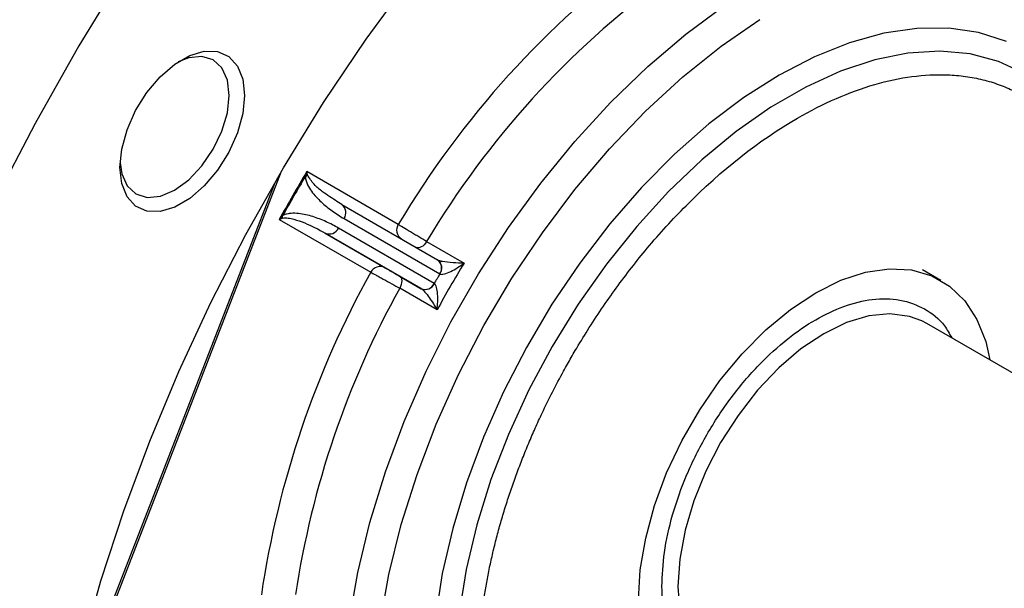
# Model space of a CAD drawing. Header units: inches. Extents: x 1.3 to 88, y 0 to 57.3.
# Tile 17 of 31: x 38.5 to 41.2, y 48.5 to 50.1. Entities that reach past the tile are written whole.
import ezdxf

# ---------------------------------------------------------------- set-up
doc = ezdxf.new("R2010")
doc.units = ezdxf.units.IN
doc.header["$LTSCALE"] = 2
doc.header["$MEASUREMENT"] = 0

msp = doc.modelspace()

# ---------------------------------------------------------------- linework, layer by layer
for p, q in [((38.649102, 48.09445), (39.249311, 49.641426)), ((39.567977, 49.496361), (39.318424, 49.640388)), ((39.230735, 49.609567), (38.655665, 48.127383)), ((39.413597, 49.550539), (39.400545, 49.559244)), ((39.413597, 49.550539), (39.67483, 49.399683)), ((39.243214, 49.510121), (39.492675, 49.365934)), ((39.41981, 49.512312), (39.681043, 49.361456)), ((39.666043, 49.335475), (39.40481, 49.486331)), ((39.368597, 49.472596), (39.53189, 49.378284)), ((39.62983, 49.321741), (39.368597, 49.472596)), ((39.64528, 49.449809), (39.747378, 49.39087)), ((39.675662, 49.399203), (39.67483, 49.399683)), ((41.048288, 49.343904), (40.998295, 49.372764)), ((39.570975, 49.355717), (39.630662, 49.32126)), ((39.673737, 49.26332), (39.571639, 49.32226)), ((39.62983, 49.321741), (39.630662, 49.32126)), ((41.009713, 49.226458), (40.996357, 49.233468)), ((41.508149, 48.938717), (41.009713, 49.226458))]:
    msp.add_line(p, q)
at = {"flags": 128}
for points in [[(38.822933, 50.189841), (38.696484, 49.982828), (38.576866, 49.771641), (38.46447, 49.55697)], [(38.581215, 47.427623), (38.586149, 47.600906), (38.600931, 47.779112), (38.625493, 47.961446), (38.659727, 48.147092), (38.70348, 48.335223), (38.756555, 48.524997), (38.818717, 48.715568), (38.889686, 48.906084), (38.969148, 49.095694), (39.056745, 49.283551), (39.152088, 49.468816), (39.25475, 49.650662), (39.364274, 49.828277), (39.480169, 50.000868), (39.601918, 50.167662)], [(39.433444, 48.413787), (39.457052, 48.54766), (39.490222, 48.684005), (39.53267, 48.821643), (39.584029, 48.959388), (39.643854, 49.096048), (39.711631, 49.230445), (39.786772, 49.361418), (39.868631, 49.487836), (39.956499, 49.608608), (40.049618, 49.72269), (40.147184, 49.829098), (40.248355, 49.926912), (40.352257, 50.015289), (40.457992, 50.093465)], [(39.518309, 48.409494), (39.542277, 48.542698), (39.576036, 48.678354), (39.619275, 48.815216), (39.671596, 48.952023), (39.732519, 49.08752), (39.801482, 49.220459), (39.877853, 49.349618), (39.960929, 49.473811), (40.049946, 49.591894), (40.144085, 49.702782), (40.242481, 49.805457), (40.34423, 49.898973), (40.448395, 49.98247), (40.554019, 50.055182)], [(41.227226, 49.994659), (41.151112, 50.019294), (41.069349, 50.031369), (40.982788, 50.030759), (40.892327, 50.017471), (40.798904, 49.991641), (40.70349, 49.953538), (40.607075, 49.903558), (40.510661, 49.84222), (40.415247, 49.77016), (40.321824, 49.688127), (40.231363, 49.596971), (40.144802, 49.497639), (40.063039, 49.391163), (39.986925, 49.278648), (39.917248, 49.161261), (39.854732, 49.040222), (39.800026, 48.916786), (39.753698, 48.792235), (39.716229, 48.667863), (39.688008, 48.54496), (39.669327, 48.424802)], [(39.148482, 49.848108), (39.143541, 49.798259), (39.129003, 49.745601), (39.105714, 49.693196), (39.075028, 49.644088), (39.038727, 49.601131), (38.998922, 49.566822), (38.957925, 49.543155), (38.918119, 49.531506), (38.881819, 49.53255), (38.851132, 49.546229), (38.827843, 49.571745), (38.813306, 49.607618), (38.808364, 49.651762), (38.813306, 49.701611), (38.827843, 49.754268), (38.851132, 49.806674), (38.881819, 49.855782), (38.918119, 49.898739), (38.957925, 49.933048), (38.998922, 49.956715), (39.038727, 49.968364), (39.075028, 49.96732), (39.105714, 49.953641), (39.129003, 49.928124), (39.143541, 49.892252), (39.148482, 49.848108)], [(41.275854, 49.90759), (41.205088, 49.940597), (41.128009, 49.960989), (41.045466, 49.968542), (40.958367, 49.963171), (40.867672, 49.944937), (40.77438, 49.914041), (40.679518, 49.870821), (40.584131, 49.815755), (40.489268, 49.749449), (40.395976, 49.672633), (40.305282, 49.586153), (40.218183, 49.490962), (40.13564, 49.388107), (40.058561, 49.278721), (39.987795, 49.16401), (39.924122, 49.045236), (39.868242, 48.923707), (39.820772, 48.800762), (39.782234, 48.677755), (39.753052, 48.55604), (39.733547, 48.436958), (39.723936, 48.32182)], [(39.106692, 49.848108), (39.10161, 49.889755), (39.086708, 49.922696), (39.063003, 49.944685), (39.03211, 49.954225), (38.996135, 49.950664), (38.967607, 49.939671)], [(38.808707, 49.664418), (38.813447, 49.634239), (38.828348, 49.601299), (38.852053, 49.579309), (38.882946, 49.56977), (38.918922, 49.57333), (38.957528, 49.589748), (38.996135, 49.617904), (39.03211, 49.65588), (39.063003, 49.701088), (39.086708, 49.750447), (39.10161, 49.800592), (39.106692, 49.848108)], [(39.64528, 49.449809), (39.642052, 49.445143), (39.638422, 49.441002), (39.634522, 49.437537), (39.630494, 49.434873), (39.626483, 49.433106), (39.622635, 49.432302), (39.61909, 49.432488), (39.616361, 49.433447)], [(40.223258, 48.472952), (40.228177, 48.555219), (40.242835, 48.64149), (40.266933, 48.730011), (40.299981, 48.818978), (40.341306, 48.906581), (40.390066, 48.991037), (40.44527, 49.070625), (40.505792, 49.143726), (40.570402, 49.208852), (40.637784, 49.264678), (40.706565, 49.310065), (40.775347, 49.344091), (40.842729, 49.366063), (40.907339, 49.375534), (40.967861, 49.372311), (41.023064, 49.356459), (41.071825, 49.328301), (41.11315, 49.28841), (41.146197, 49.237599), (41.170296, 49.176902), (41.181951, 49.127026)], [(39.570975, 49.355717), (39.573546, 49.353604), (39.57548, 49.350626), (39.576707, 49.346891), (39.577183, 49.342534), (39.576889, 49.337713), (39.575838, 49.332603), (39.574066, 49.327389), (39.571639, 49.32226)], [(40.996357, 49.233468), (40.962276, 49.245854), (40.909059, 49.252791), (40.851396, 49.247084), (40.790707, 49.228874), (40.728486, 49.198609), (40.666264, 49.157035), (40.605575, 49.105175), (40.547912, 49.044305), (40.494696, 48.975926), (40.447236, 48.90172), (40.406701, 48.823515), (40.37409, 48.743237), (40.350205, 48.662861), (40.335635, 48.584368), (40.330738, 48.50969), (40.335635, 48.440666), (40.350205, 48.378996), (40.37409, 48.326197), (40.406701, 48.283571), (40.447236, 48.252166), (40.447259, 48.252153)]]:
    msp.add_lwpolyline(points, dxfattribs=at)
for centre, radius, start, end in [((41.7495, 48.19665), 2.539348, 126.359068, 149.214302), ((41.730344, 48.206032), 2.427854, 126.329452, 149.183195), ((42.943339, 47.460697), 4.229783, 148.981168, 151.018832), ((42.936187, 47.464826), 4.218229, 149.161359, 150.838641), ((39.303705, 49.646274), 0.02186, 299.156135, 317.910943), ((39.397197, 49.528255), 0.027668, 324.814914, 53.648757), ((39.230753, 49.519926), 0.021864, 342.087804, 0.840824), ((39.379694, 49.497945), 0.027671, 246.356929, 335.183701), ((39.592438, 49.480712), 0.029038, 147.390723, 235.960518), ((39.65843, 49.377399), 0.027668, 324.814896, 53.648903), ((39.659098, 49.377239), 0.027509, 324.390887, 52.977307), ((39.51842, 49.35262), 0.028984, 62.307696, 152.655256), ((42.146117, 47.920924), 2.813306, 148.500067, 151.499933), ((41.760936, 48.105725), 2.594828, 150.944169, 171.5529), ((42.155835, 47.915314), 2.866343, 149.700161, 150.299839), ((41.744998, 48.11692), 2.485223, 150.987344, 171.41196), ((39.640927, 49.347089), 0.027671, 246.356929, 335.183701), ((39.641399, 49.346591), 0.027512, 247.028644, 335.60761)]:
    msp.add_arc(centre, radius, start, end)
for points, knots in [([(39.786186, 48.278356), (39.786214, 48.284532), (39.786271, 48.296884), (39.786729, 48.315622), (39.78746, 48.334504), (39.78849, 48.353541), (39.789812, 48.372721), (39.791428, 48.392039), (39.793336, 48.411489), (39.795536, 48.431064), (39.798027, 48.450757), (39.800808, 48.470561), (39.803878, 48.49047), (39.807236, 48.510478), (39.810882, 48.530577), (39.814814, 48.55076), (39.81903, 48.571021), (39.823529, 48.591353), (39.828309, 48.611749), (39.83337, 48.632203), (39.838709, 48.652706), (39.844325, 48.673253), (39.850215, 48.693836), (39.856377, 48.714449), (39.86281, 48.735084), (39.869512, 48.755734), (39.876479, 48.776393), (39.88371, 48.797054), (39.891202, 48.817709), (39.898954, 48.838351), (39.906961, 48.858974), (39.915221, 48.879571), (39.923732, 48.900134), (39.932491, 48.920657), (39.941495, 48.941132), (39.95074, 48.961554), (39.966078, 48.99448), (39.988284, 49.039688), (40.011757, 49.084032), (40.032641, 49.121606), (40.054121, 49.158904), (40.084957, 49.20945), (40.122204, 49.266407), (40.175468, 49.342228), (40.251011, 49.438879), (40.410407, 49.61396), (40.589359, 49.754487), (40.763159, 49.842397), (40.86821, 49.880522), (40.970041, 49.902126), (41.052038, 49.906168), (41.115542, 49.900623), (41.162658, 49.891602), (41.207049, 49.878028), (41.254658, 49.85766), (41.304092, 49.828325), (41.347258, 49.792609), (41.380543, 49.757593), (41.413671, 49.715993), (41.445011, 49.664908), (41.468892, 49.612174), (41.482914, 49.574281), (41.492764, 49.543406), (41.506878, 49.491051), (41.516856, 49.436133), (41.522788, 49.381088), (41.525182, 49.349126), (41.526682, 49.316576), (41.526867, 49.294381), (41.52696, 49.283283)], [0, 0, 0, 0, 0.0058572, 0.0117144, 0.01757159, 0.02342879, 0.02928599, 0.03514319, 0.04100039, 0.04685759, 0.05271478, 0.05857198, 0.06442918, 0.07028638, 0.07614358, 0.08200077, 0.08785797, 0.09371517, 0.09957237, 0.10542957, 0.11128677, 0.11714396, 0.12300116, 0.12885836, 0.13471556, 0.14057276, 0.14642995, 0.15228715, 0.15814435, 0.16400155, 0.16985875, 0.17571595, 0.18157314, 0.18743034, 0.19328754, 0.19914474, 0.20500194, 0.22170451, 0.23840706, 0.24399157, 0.25508988, 0.27181884, 0.28996987, 0.30806328, 0.34429828, 0.38679904, 0.49975544, 0.53875339, 0.57775139, 0.61674939, 0.65574734, 0.67648445, 0.69715727, 0.71785383, 0.73780347, 0.76642232, 0.79504105, 0.81233828, 0.82959889, 0.86325832, 0.88641964, 0.89801482, 0.90960985, 0.92282015, 0.95758773, 0.9681908, 0.97879387, 0.98939694, 1, 1, 1, 1]), ([(39.314355, 49.627184), (39.31435, 49.622538), (39.315193, 49.618574), (39.317408, 49.611098), (39.318841, 49.607621), (39.323547, 49.597851), (39.32726, 49.592086), (39.339173, 49.575795), (39.348179, 49.566314), (39.36721, 49.548676), (39.377255, 49.5406), (39.398012, 49.525616), (39.408748, 49.5187), (39.41981, 49.512312)], [0, 0, 0, 0, 0.0625, 0.0625, 0.125, 0.125, 0.25, 0.25, 0.5, 0.5, 0.75, 0.75, 1, 1, 1, 1]), ([(39.400545, 49.559244), (39.387382, 49.567643), (39.365563, 49.581568), (39.337263, 49.603873), (39.325604, 49.622534), (39.319927, 49.631621)], [0, 0, 0, 0, 0.43822382, 0.72643349, 1, 1, 1, 1]), ([(39.251557, 49.513201), (39.254218, 49.513999), (39.256857, 49.514187), (39.262145, 49.514204), (39.264795, 49.513987), (39.272685, 49.512975), (39.2778, 49.511839), (39.292951, 49.507814), (39.302791, 49.504279), (39.331881, 49.492474), (39.350497, 49.483049), (39.368597, 49.472596)], [0, 0, 0, 0, 0.0625, 0.0625, 0.125, 0.125, 0.25, 0.25, 0.5, 0.5, 1, 1, 1, 1]), ([(39.40481, 49.486331), (39.393744, 49.492721), (39.382387, 49.498563), (39.359038, 49.509049), (39.347052, 49.513703), (39.322217, 49.521384), (39.309462, 49.524455), (39.289346, 49.526622), (39.28248, 49.526951), (39.271639, 49.526122), (39.267957, 49.525621), (39.260457, 49.523811), (39.256634, 49.522572), (39.252615, 49.520246)], [0, 0, 0, 0, 0.25, 0.25, 0.5, 0.5, 0.75, 0.75, 0.875, 0.875, 0.9375, 0.9375, 1, 1, 1, 1]), ([(39.64528, 49.449809), (39.638799, 49.45355), (39.631573, 49.457777), (39.620002, 49.464615), (39.616151, 49.466902), (39.608462, 49.471489), (39.604589, 49.473811), (39.593534, 49.480471), (39.586641, 49.484669), (39.575317, 49.491661), (39.570805, 49.494505), (39.567977, 49.496361)], [0, 0, 0, 0, 0.25, 0.25, 0.375, 0.375, 0.5, 0.5, 0.75, 0.75, 1, 1, 1, 1]), ([(39.53189, 49.378284), (39.532288, 49.378054), (39.533079, 49.377597), (39.534635, 49.376698), (39.536449, 49.375651), (39.539196, 49.374064), (39.543184, 49.371762), (39.548612, 49.368628), (39.55441, 49.36528), (39.560267, 49.361899), (39.565982, 49.358599), (39.569309, 49.356679), (39.570975, 49.355717)], [0, 0, 0, 0, 0.06292388, 0.12514236, 0.18746016, 0.2506782, 0.37524884, 0.50058489, 0.62495748, 0.75009213, 0.87485497, 1, 1, 1, 1]), ([(39.681463, 49.361222), (39.683942, 49.35984), (39.688281, 49.360042), (39.698702, 49.362756), (39.704644, 49.365176), (39.716936, 49.371191), (39.723093, 49.374682), (39.735426, 49.382374), (39.741543, 49.386552), (39.747378, 49.39087)], [0, 0, 0, 0, 0.25, 0.25, 0.5, 0.5, 0.75, 0.75, 1, 1, 1, 1]), ([(39.68848, 49.395265), (39.687447, 49.395207), (39.685437, 49.395096), (39.683399, 49.394792), (39.682841, 49.394302), (39.682576, 49.39407)], [0, 0, 0, 0, 0.35712473, 0.69513643, 1, 1, 1, 1]), ([(39.747378, 49.39087), (39.73775, 49.390769), (39.72747, 49.391057), (39.707264, 49.392453), (39.696925, 49.393592), (39.688479, 49.395265)], [0, 0, 0, 0, 0.5, 0.5, 1, 1, 1, 1]), ([(39.492675, 49.365934), (39.495761, 49.364378), (39.500364, 49.361952), (39.509267, 49.357155), (39.512475, 49.355414), (39.519343, 49.351659), (39.523047, 49.349622), (39.534348, 49.343374), (39.542411, 49.338872), (39.557825, 49.33018), (39.565295, 49.325923), (39.571639, 49.32226)], [0, 0, 0, 0, 0.25, 0.25, 0.375, 0.375, 0.5, 0.5, 0.75, 0.75, 1, 1, 1, 1]), ([(39.630662, 49.32126), (39.633211, 49.319789), (39.636699, 49.316448), (39.644261, 49.307811), (39.648251, 49.302646), (39.656122, 49.2917), (39.659883, 49.286092), (39.667135, 49.274673), (39.670586, 49.268912), (39.673737, 49.26332)], [0, 0, 0, 0, 0.25, 0.25, 0.5, 0.5, 0.75, 0.75, 1, 1, 1, 1]), ([(39.673737, 49.26332), (39.674559, 49.270532), (39.675119, 49.277918), (39.675613, 49.292444), (39.675558, 49.299522), (39.674622, 49.313176), (39.673746, 49.319531), (39.670886, 49.329913), (39.668892, 49.333772), (39.666456, 49.335229)], [0, 0, 0, 0, 0.25, 0.25, 0.5, 0.5, 0.75, 0.75, 1, 1, 1, 1]), ([(40.286898, 48.50969), (40.288259, 48.540034), (40.291064, 48.602539), (40.314412, 48.706338), (40.353129, 48.815541), (40.407716, 48.924554), (40.474812, 49.026244), (40.550029, 49.114659), (40.628244, 49.185778), (40.706563, 49.239285), (40.784896, 49.276216), (40.863069, 49.295353), (40.938447, 49.293974), (41.004924, 49.269014), (41.052609, 49.232767), (41.071367, 49.198611), (41.077596, 49.18727)], [0, 0, 0, 0, 0.06867365, 0.14146082, 0.21727404, 0.29469612, 0.37211821, 0.44793143, 0.5207186, 0.58939225, 0.65806589, 0.73085306, 0.80666628, 0.88408837, 0.96151045, 1, 1, 1, 1]), ([(40.515142, 48.212964), (40.502185, 48.212688), (40.463207, 48.211858), (40.407977, 48.235053), (40.353061, 48.280118), (40.31443, 48.344859), (40.29106, 48.421641), (40.288258, 48.480915), (40.286898, 48.50969)], [0, 0, 0, 0, 0.09387279, 0.2823996, 0.47092641, 0.65553555, 0.8327761, 1, 1, 1, 1])]:
    msp.add_open_spline(points, degree=3, knots=knots)
for points in [[(39.318424, 49.640388), (39.316862, 49.636102), (39.315506, 49.631698), (39.314355, 49.627184)], [(39.319927, 49.631621), (39.319212, 49.634647), (39.318713, 49.637569), (39.318424, 49.640388)], [(39.252615, 49.520246), (39.249281, 49.517014), (39.246148, 49.513636), (39.243214, 49.510121)], [(39.243214, 49.510121), (39.2458, 49.511279), (39.24858, 49.512308), (39.251557, 49.513201)], [(39.688479, 49.395265), (39.682849, 49.39638), (39.678211, 49.397731), (39.675662, 49.399203)], [(39.681043, 49.361456), (39.681181, 49.36138), (39.681321, 49.361302), (39.681463, 49.361222)], [(39.666456, 49.335229), (39.666316, 49.335312), (39.666178, 49.335395), (39.666043, 49.335475)]]:
    msp.add_open_spline(points, degree=3)

doc.saveas('drawing.dxf')
